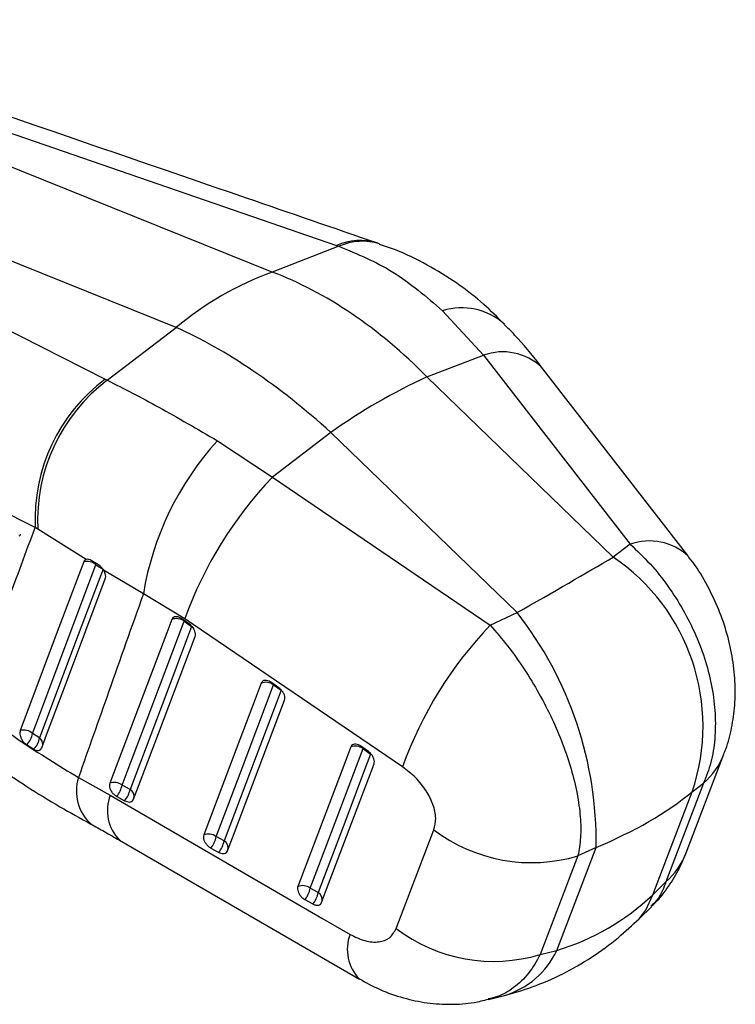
# Model space of a CAD drawing. Extents: x 29 to 402, y 25 to 290.
# Tile 24 of 24: x 375 to 402, y 187 to 225. Entities that reach past the tile are written whole.
import ezdxf

# ---------------------------------------------------------------- set-up
doc = ezdxf.new("R2010")
doc.units = 0
doc.layers.get('0').update_dxf_attribs({"linetype": 'CONTINUOUS'})

msp = doc.modelspace()

# ---------------------------------------------------------------- linework, layer by layer
at = {"color": 7, "linetype": 'CONTINUOUS'}
for p, q in [((361.466924, 224.894917), (386.853578, 216.158746)), ((384.3462, 215.127762), (360.591114, 224.677817)), ((380.611958, 212.972031), (356.856872, 222.522085)), ((356.261185, 221.889708), (377.848043, 210.959962)), ((386.945536, 216.12692), (384.3462, 215.127762)), ((386.853578, 216.158746), (386.945536, 216.12692)), ((388.522297, 216.218674), (388.412263, 216.257118)), ((390.974056, 213.620148), (392.569685, 211.891808)), ((377.926706, 210.92046), (380.611958, 212.972031)), ((390.368853, 211.045831), (392.569685, 211.891808)), ((392.569685, 211.891808), (398.274041, 204.540609)), ((397.614844, 204.044255), (390.368853, 211.045831)), ((377.848043, 210.959962), (377.926706, 210.92046)), ((386.629964, 208.887416), (384.356386, 207.150371)), ((393.875956, 201.885841), (386.629964, 208.887416)), ((382.215708, 208.564061), (384.356386, 207.150371)), ((384.356386, 207.150371), (392.829251, 201.397399)), ((375.123221, 205.196822), (373.302277, 206.1122)), ((375.22397, 205.13248), (375.123221, 205.196822)), ((377.109215, 203.95052), (375.22397, 205.13248)), ((398.274041, 204.540609), (397.614844, 204.044255)), ((377.592503, 203.734864), (377.306715, 203.909101)), ((377.489599, 203.742357), (377.765766, 203.576256)), ((379.333993, 202.618699), (377.784735, 203.537395)), ((380.94611, 201.641184), (379.333993, 202.618699)), ((392.829251, 201.397399), (393.875956, 201.885841)), ((381.125474, 201.433577), (380.831924, 201.642455)), ((380.917412, 201.548761), (381.210962, 201.339885)), ((389.418289, 195.88779), (380.94611, 201.641184)), ((384.607621, 198.955769), (384.314084, 199.164648)), ((384.39959, 199.07098), (384.693135, 198.862102)), ((375.293857, 197.01039), (375.021427, 197.182225)), ((374.789602, 196.748921), (375.066864, 196.574519)), ((388.089677, 196.477899), (387.796146, 196.686787)), ((387.881692, 196.593152), (388.175232, 196.384265)), ((400.457972, 192.543651), (401.925046, 196.380107)), ((376.808169, 195.470258), (378.039113, 194.778411)), ((378.813668, 195.010062), (378.505061, 195.179247)), ((399.156281, 190.908212), (400.687871, 194.911741)), ((401.131137, 195.245505), (399.664048, 191.409035)), ((400.687871, 194.911741), (401.131137, 195.245505)), ((378.296611, 194.735914), (378.605219, 194.56673)), ((389.171176, 189.599525), (390.639218, 193.438091)), ((378.401711, 193.039626), (387.737954, 187.635109)), ((382.474509, 193.003147), (382.165903, 193.172326)), ((381.957463, 192.728996), (382.266075, 192.559814)), ((395.417392, 188.749798), (396.948983, 192.753326)), ((396.948983, 192.753326), (396.245144, 192.424881)), ((396.245144, 192.424881), (394.775915, 188.587176)), ((386.135403, 190.996276), (385.826787, 191.165453)), ((399.664048, 191.409035), (399.156281, 190.908212)), ((385.618377, 190.722117), (385.926997, 190.55294)), ((398.620716, 189.975964), (399.099504, 190.448198)), ((394.775915, 188.587176), (395.417392, 188.749798)), ((392.7635, 186.839), (393.383316, 186.996133))]:
    msp.add_line(p, q, dxfattribs=at)
at = {"color": 8, "linetype": 'CONTINUOUS'}
for p, q in [((380.925865, 201.575683), (380.917412, 201.548761)), ((384.40804, 199.097866), (384.39959, 199.07098)), ((387.890124, 196.619989), (387.881692, 196.593152))]:
    msp.add_line(p, q, dxfattribs=at)
at = {"color": 7, "linetype": 'CONTINUOUS', "flags": 128}
for points in [[(400.53201, 204.076167), (400.514185, 204.099133), (394.827988, 211.426999)], [(377.01202, 203.855487), (376.820781, 203.347478), (376.05062, 201.301425), (374.5442, 197.2982)], [(375.021427, 197.182225), (375.213882, 197.69391), (375.983835, 199.740702), (377.489599, 203.742357)], [(377.765766, 203.576256), (377.573018, 203.064418), (376.802129, 201.017116), (375.293857, 197.01039)], [(375.376474, 196.627057), (375.566402, 197.130887), (376.338191, 199.178039), (377.852181, 203.192942)], [(380.436105, 201.615718), (380.242138, 201.103578), (379.46629, 199.055015), (378.023759, 195.246156)], [(378.505061, 195.179247), (378.699026, 195.691384), (379.474879, 197.739934), (380.917412, 201.548761)], [(381.210962, 201.339885), (381.017001, 200.82775), (380.241156, 198.77921), (378.813668, 195.010062)], [(378.948394, 194.626596), (379.142353, 195.13873), (379.918176, 197.187273), (381.345625, 200.956414)], [(383.918276, 199.137928), (383.724353, 198.625808), (382.948653, 196.577329), (381.684591, 193.239215)], [(382.165903, 193.172326), (382.35983, 193.68444), (383.135536, 195.732898), (384.39959, 199.07098)], [(384.693135, 198.862102), (384.499214, 198.34999), (383.723526, 196.301544), (382.474509, 193.003147)], [(382.609243, 192.619673), (382.803161, 193.131783), (383.578826, 195.180226), (384.827786, 198.478619)], [(387.40037, 196.660088), (387.206503, 196.148), (386.431021, 194.099654), (385.345476, 191.232298)], [(385.826787, 191.165453), (386.020661, 191.67753), (386.796146, 193.725845), (387.881692, 196.593152)], [(388.175232, 196.384265), (387.981365, 195.872193), (387.205907, 193.823894), (386.135403, 190.996276)], [(386.270152, 190.612789), (386.464006, 191.124862), (387.239425, 193.173156), (388.309854, 196.000768)], [(378.039113, 194.778411), (386.278923, 190.007831), (387.375431, 189.372948)]]:
    msp.add_lwpolyline(points, dxfattribs=at)
at = {"color": 8, "linetype": 'CONTINUOUS', "flags": 128}
for points in [[(377.489599, 203.742357), (377.489121, 203.791145), (377.487188, 203.807102)], [(381.210962, 201.339885), (381.259892, 201.298963), (381.288277, 201.269168)], [(384.693135, 198.862102), (384.74207, 198.821176), (384.770787, 198.790995)], [(398.620164, 189.975416), (398.890835, 190.30978), (399.156281, 190.908212)]]:
    msp.add_lwpolyline(points, dxfattribs=at)
at = {"color": 8, "linetype": 'CONTINUOUS'}
for centre, radius, start, end in [((387.760709, 214.188719), 2.168847, 72.5018903, 114.7244809), ((387.853812, 214.125944), 2.197469, 72.2406951, 114.4140934), ((391.721649, 211.228506), 2.505763, 48.3274425, 107.3584797), ((393.320169, 209.819227), 2.204273, 46.8580174, 109.905378), ((399.024675, 202.469442), 2.202995, 46.8118413, 109.9215745), ((375.092918, 196.751881), 0.327419, 358.1060921, 52.1421293), ((399.226203, 197.423483), 2.893504, 311.1740395, 338.8744137), ((378.45613, 194.94451), 1.729793, 162.3057805, 227.9445079), ((378.653267, 194.734271), 0.319044, 347.2631854, 59.8175168), ((379.585242, 194.193063), 1.653222, 159.2638824, 224.2459259), ((382.314103, 192.727345), 0.319056, 347.2648292, 59.817839), ((397.759116, 193.586999), 2.893492, 311.1742167, 338.8880074), ((385.974988, 190.720456), 0.319077, 347.2677252, 59.8180982), ((388.921436, 188.788126), 1.652921, 159.2793987, 224.2185904), ((392.472155, 190.109485), 3.243944, 286.3127777, 335.2193062)]:
    msp.add_arc(centre, radius, start, end, dxfattribs=at)
at = {"color": 7, "linetype": 'CONTINUOUS'}
for centre, radius, start, end in [((388.679219, 203.309775), 12.587291, 110.1352661, 129.8593573), ((399.764581, 190.452659), 22.635336, 114.525057, 125.4695665), ((381.930161, 205.50421), 6.813877, 126.8046743, 182.5856069), ((382.052756, 205.468754), 6.83706, 127.1197619, 182.8191784), ((390.801368, 200.731531), 11.621622, 137.6264132, 170.6546848), ((395.638549, 196.356429), 15.613981, 136.2669103, 160.2167407), ((377.147768, 203.363935), 0.509953, 47.9083144, 105.4382156), ((393.16439, 197.463425), 7.944424, 341.2649786, 55.9304701), ((382.544363, 192.989556), 14.406557, 359.060457, 38.1349916), ((380.617869, 201.158925), 0.491628, 52.4619713, 111.6982995), ((404.106169, 190.60528), 15.608931, 136.2584363, 160.2188304), ((384.100052, 198.681133), 0.491634, 52.4632731, 111.699521), ((374.677062, 196.805052), 0.510732, 47.6033511, 105.0783885), ((374.284743, 197.297697), 0.745679, 312.6131972, 351.0916176), ((374.540642, 197.125608), 0.761976, 313.6777256, 351.3029605), ((387.582164, 196.203315), 0.49162, 52.4634477, 111.702378), ((378.205562, 194.78939), 0.491618, 52.4674846, 111.7036476), ((377.570362, 195.348061), 0.949821, 319.8728448, 349.7622922), ((377.878969, 195.178874), 0.949821, 319.8729986, 349.7624172), ((394.439859, 198.451474), 6.291174, 232.8342672, 286.6757609), ((381.866421, 192.782475), 0.491603, 52.4686257, 111.7077119), ((381.231155, 193.34115), 0.949872, 319.8747807, 349.7621827), ((381.539853, 193.171912), 0.94977, 319.8740801, 349.7647573), ((385.52735, 190.775626), 0.491556, 52.4711623, 111.7154343), ((384.892202, 191.334141), 0.949686, 319.8756228, 349.7685363), ((385.200739, 191.164995), 0.94977, 319.8774439, 349.7675517), ((392.970637, 194.613618), 6.291028, 232.8467353, 286.676079)]:
    msp.add_arc(centre, radius, start, end, dxfattribs=at)
for centre, major_axis, ratio, start_param, end_param in [((384.397817, 198.213649), (-7.114442, 16.997896), 0.663446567, 5.256059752, 5.724247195), ((384.397817, 198.213649), (-10.870857, 14.876934), 0.47878347, 5.119821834, 5.588009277), ((386.881546, 198.611018), (14.030284, 7.613223), 0.03273236, 5.216431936, 5.565497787), ((386.881546, 198.611018), (16.208622, 0.652791), 0.484782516, 5.362882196, 5.711948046), ((388.90333, 203.895901), (-8.763894, 14.133648), 0.747318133, 2.943518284, 3.292584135)]:
    msp.add_ellipse(centre, major_axis=major_axis, ratio=ratio, start_param=start_param, end_param=end_param, dxfattribs=at)
for points, knots in [([(388.412178, 216.257507), (386.725306, 216.83764), (378.313748, 219.730461), (369.906904, 222.625085), (363.185986, 224.939215)], [0, 0, 0, 0, 0.200542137, 1, 1, 1, 1]), ([(386.945536, 216.12692), (387.660752, 215.830526), (389.11362, 215.22844), (390.34756, 214.161736), (390.974056, 213.620148)], [0, 0, 0, 0, 0.492279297, 1, 1, 1, 1]), ([(393.373933, 213.096893), (393.11501, 213.359535), (392.541163, 213.941622), (391.533195, 214.710661), (390.381191, 215.418205), (389.36821, 215.921128), (388.726219, 216.132334), (388.51806, 216.200815)], [0, 0, 0, 0, 0.188572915, 0.417930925, 0.650557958, 0.886696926, 1, 1, 1, 1]), ([(394.827436, 211.425083), (394.808172, 211.450705), (394.474348, 211.894708), (393.998367, 212.466351), (393.512342, 212.954691), (393.376953, 213.090725)], [0, 0, 0, 0, 0.04231213, 0.733222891, 1, 1, 1, 1]), ([(377.926706, 210.92046), (378.580312, 210.588499), (379.908025, 209.914163), (381.438602, 209.018704), (382.215708, 208.564061)], [0, 0, 0, 0, 0.492279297, 1, 1, 1, 1]), ([(372.58536, 198.34077), (373.076071, 199.664965), (373.922535, 201.949168), (374.767921, 204.235795), (375.123221, 205.196822)], [0, 0, 0, 0, 0.579718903, 1, 1, 1, 1]), ([(374.503646, 204.862907), (374.520598, 204.874602), (374.546336, 204.892358), (374.553724, 204.91987), (374.556246, 204.929262)], [0, 0, 0, 0, 0.658605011, 1, 1, 1, 1]), ([(398.274041, 204.540609), (398.536596, 204.293163), (399.0617, 203.798277), (399.755777, 202.927227), (400.356931, 201.989607), (400.849787, 201.003457), (401.22484, 199.987679), (401.479503, 198.959335), (401.60151, 197.940135), (401.586053, 196.960245), (401.440354, 196.043094), (401.23421, 195.511369), (401.131137, 195.245505)], [0, 0, 0, 0, 0.101434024, 0.20286553, 0.302211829, 0.401556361, 0.500079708, 0.598601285, 0.699298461, 0.799995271, 0.899996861, 1, 1, 1, 1]), ([(401.914716, 196.384144), (401.942662, 196.447795), (402.085479, 196.773083), (402.235629, 197.410936), (402.36322, 198.292798), (402.368401, 199.226949), (402.259896, 200.188785), (402.031588, 201.162607), (401.691195, 202.124831), (401.225637, 203.056565), (400.832161, 203.711963), (400.563028, 204.025535), (400.523045, 204.07212)], [0, 0, 0, 0, 0.025788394, 0.131789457, 0.242141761, 0.356739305, 0.476303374, 0.596840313, 0.720536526, 0.846028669, 0.977125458, 1, 1, 1, 1]), ([(377.109215, 203.95052), (377.090002, 203.942482), (377.04735, 203.924639), (377.024549, 203.880011), (377.01202, 203.855487)], [0, 0, 0, 0, 0.4504740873, 1, 1, 1, 1]), ([(377.306715, 203.909101), (377.275973, 203.924734), (377.212314, 203.957107), (377.146422, 203.959977), (377.114775, 203.951934), (377.109215, 203.95052)], [0, 0, 0, 0, 0.434979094, 0.900737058, 1, 1, 1, 1]), ([(377.784735, 203.537395), (377.759463, 203.573488), (377.708927, 203.645665), (377.637604, 203.706285), (377.598646, 203.730971), (377.592503, 203.734864)], [0, 0, 0, 0, 0.457276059, 0.914428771, 1, 1, 1, 1]), ([(377.852181, 203.192942), (377.859279, 203.221703), (377.873889, 203.2809), (377.854466, 203.394123), (377.817642, 203.482513), (377.789935, 203.528722), (377.784735, 203.537395)], [0, 0, 0, 0, 0.29763833, 0.6126208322, 0.9272953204, 1, 1, 1, 1]), ([(379.333993, 202.618699), (378.882662, 201.343398), (378.039651, 198.961346), (377.198831, 196.577734), (376.808169, 195.470258)], [0, 0, 0, 0, 0.5353791, 1, 1, 1, 1]), ([(380.831924, 201.642455), (380.802434, 201.661038), (380.737373, 201.702036), (380.634339, 201.729653), (380.538764, 201.722076), (380.469616, 201.68149), (380.446276, 201.635681), (380.436105, 201.615718)], [0, 0, 0, 0, 0.180173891, 0.397500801, 0.61480951, 0.832135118, 1, 1, 1, 1]), ([(381.345625, 200.956414), (381.345776, 200.956817), (381.356337, 200.985006), (381.365417, 201.05015), (381.341871, 201.161794), (381.283942, 201.275284), (381.207204, 201.36951), (381.149318, 201.414886), (381.125474, 201.433577)], [0, 0, 0, 0, 0.003081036, 0.215174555, 0.427266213, 0.639359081, 0.851446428, 1, 1, 1, 1]), ([(392.829251, 201.397399), (393.059519, 201.131314), (393.520049, 200.59915), (394.158668, 199.696085), (394.737035, 198.74531), (395.241187, 197.765681), (395.66141, 196.775979), (395.993426, 195.79229), (396.22508, 194.836388), (396.348617, 193.936737), (396.366205, 193.113851), (396.285498, 192.654539), (396.245144, 192.424881)], [0, 0, 0, 0, 0.101434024, 0.20286553, 0.302211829, 0.401556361, 0.500079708, 0.598601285, 0.699298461, 0.799995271, 0.899996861, 1, 1, 1, 1]), ([(384.314084, 199.164648), (384.28459, 199.183235), (384.219529, 199.224235), (384.116495, 199.251848), (384.020926, 199.244284), (383.951789, 199.203688), (383.928448, 199.157888), (383.918276, 199.137928)], [0, 0, 0, 0, 0.180194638, 0.397505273, 0.61482118, 0.832135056, 1, 1, 1, 1]), ([(384.827786, 198.478617), (384.834925, 198.508946), (384.849202, 198.569604), (384.824203, 198.682651), (384.767258, 198.795784), (384.690293, 198.890845), (384.631945, 198.936667), (384.607621, 198.955769)], [0, 0, 0, 0, 0.212095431, 0.424190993, 0.63628616, 0.848377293, 1, 1, 1, 1]), ([(372.58536, 198.34077), (373.21817, 197.857038), (374.498161, 196.878589), (376.032424, 195.943203), (376.808169, 195.470258)], [0, 0, 0, 0, 0.494385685, 1, 1, 1, 1]), ([(374.5442, 197.2982), (374.537447, 197.272349), (374.522788, 197.216236), (374.536076, 197.105877), (374.579883, 196.985037), (374.651293, 196.871452), (374.726125, 196.79294), (374.774036, 196.759716), (374.789602, 196.748921)], [0, 0, 0, 0, 0.160468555, 0.348325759, 0.536017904, 0.723282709, 0.910096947, 1, 1, 1, 1]), ([(375.066864, 196.574519), (375.099148, 196.557817), (375.16489, 196.523805), (375.257735, 196.51927), (375.333069, 196.551851), (375.365637, 196.598546), (375.376316, 196.626639), (375.376474, 196.627057)], [0, 0, 0, 0, 0.242009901, 0.492830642, 0.744211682, 0.996197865, 1, 1, 1, 1]), ([(387.796146, 196.686787), (387.766652, 196.705375), (387.701589, 196.746379), (387.598559, 196.773997), (387.502997, 196.766435), (387.433869, 196.725846), (387.410537, 196.680047), (387.40037, 196.660088)], [0, 0, 0, 0, 0.180203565, 0.397522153, 0.614835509, 0.832147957, 1, 1, 1, 1]), ([(388.309854, 196.000768), (388.316777, 196.029386), (388.331002, 196.088188), (388.308371, 196.198777), (388.25306, 196.312099), (388.175805, 196.409804), (388.115746, 196.457288), (388.089677, 196.477899)], [0, 0, 0, 0, 0.201078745, 0.413164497, 0.625250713, 0.837336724, 1, 1, 1, 1]), ([(373.622421, 195.904196), (374.009236, 195.642862), (374.788553, 195.116351), (376.020358, 194.362968), (376.888667, 193.882461), (377.29558, 193.657283)], [0, 0, 0, 0, 0.343691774, 0.692436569, 1, 1, 1, 1]), ([(390.639218, 193.438091), (390.674596, 193.583966), (390.745383, 193.875848), (390.626735, 194.419794), (390.352216, 194.966948), (389.939313, 195.488363), (389.594454, 195.752738), (389.418289, 195.88779)], [0, 0, 0, 0, 0.197326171, 0.394833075, 0.589882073, 0.790498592, 1, 1, 1, 1]), ([(378.023759, 195.246156), (378.016746, 195.216874), (378.00249, 195.15734), (378.026041, 195.045923), (378.081887, 194.932218), (378.1665, 194.828326), (378.243667, 194.76622), (378.287996, 194.740845), (378.296611, 194.735914)], [0, 0, 0, 0, 0.185824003, 0.377792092, 0.569761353, 0.761728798, 0.953697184, 1, 1, 1, 1]), ([(378.605219, 194.56673), (378.63189, 194.553953), (378.694741, 194.523842), (378.790897, 194.511132), (378.878569, 194.533911), (378.927838, 194.580029), (378.944021, 194.61669), (378.948394, 194.626596)], [0, 0, 0, 0, 0.179465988, 0.422921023, 0.666396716, 0.909861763, 1, 1, 1, 1]), ([(377.283553, 193.663855), (377.464805, 193.566705), (377.837683, 193.366848), (378.208819, 193.143527), (378.399548, 193.02876)], [0, 0, 0, 0, 0.486092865, 1, 1, 1, 1]), ([(381.684591, 193.239215), (381.677581, 193.209934), (381.663328, 193.150405), (381.686886, 193.038993), (381.742737, 192.925293), (381.82735, 192.821405), (381.904517, 192.7593), (381.948848, 192.733927), (381.957463, 192.728996)], [0, 0, 0, 0, 0.185817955, 0.377788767, 0.569761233, 0.7617248, 0.953696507, 1, 1, 1, 1]), ([(382.266075, 192.559814), (382.292706, 192.547053), (382.355519, 192.516956), (382.45165, 192.504205), (382.539342, 192.526946), (382.588657, 192.573053), (382.604856, 192.609738), (382.609243, 192.619673)], [0, 0, 0, 0, 0.179198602, 0.422667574, 0.666132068, 0.909590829, 1, 1, 1, 1]), ([(399.090686, 190.456532), (399.142684, 190.502712), (399.400218, 190.731429), (399.774858, 191.23112), (400.186358, 191.882695), (400.368065, 192.343129), (400.448412, 192.546726)], [0, 0, 0, 0, 0.082533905, 0.408768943, 0.738567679, 1, 1, 1, 1]), ([(385.345476, 191.232298), (385.338474, 191.203074), (385.324226, 191.143608), (385.347718, 191.032281), (385.403524, 190.918581), (385.488108, 190.814675), (385.565317, 190.752493), (385.609705, 190.727081), (385.618377, 190.722117)], [0, 0, 0, 0, 0.185508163, 0.377478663, 0.569449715, 0.761418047, 0.953389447, 1, 1, 1, 1]), ([(385.926997, 190.55294), (385.931279, 190.550645), (385.971424, 190.529128), (386.049263, 190.50199), (386.148459, 190.501674), (386.228869, 190.537363), (386.256457, 190.587769), (386.270152, 190.612789)], [0, 0, 0, 0, 0.029081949, 0.272688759, 0.516296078, 0.759903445, 1, 1, 1, 1]), ([(393.383316, 186.996133), (393.745441, 187.099388), (394.523025, 187.321106), (395.661992, 187.819804), (396.785018, 188.464935), (397.777052, 189.186155), (398.356463, 189.728579), (398.620716, 189.975964)], [0, 0, 0, 0, 0.185734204, 0.398823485, 0.610700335, 0.822450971, 1, 1, 1, 1]), ([(387.375431, 189.372948), (387.569772, 189.2774), (387.95887, 189.086099), (388.500415, 189.048742), (388.945902, 189.204563), (389.094867, 189.465736), (389.171176, 189.599525)], [0, 0, 0, 0, 0.2534143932, 0.5073717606, 0.747644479, 1, 1, 1, 1]), ([(387.742015, 187.639355), (388.005275, 187.495576), (388.554015, 187.195882), (389.442436, 186.887221), (390.370039, 186.689757), (391.292631, 186.634158), (392.095206, 186.682904), (392.571739, 186.805868), (392.755989, 186.853411)], [0, 0, 0, 0, 0.171726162, 0.357947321, 0.539805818, 0.717032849, 0.890591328, 1, 1, 1, 1])]:
    msp.add_open_spline(points, degree=3, knots=knots, dxfattribs=at)
at = {"color": 8, "linetype": 'CONTINUOUS'}
for points, knots in [([(399.664048, 191.409035), (399.580965, 191.185296), (399.441936, 190.810898), (399.1854, 190.565), (399.08217, 190.46605)], [0, 0, 0, 0, 0.597598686, 1, 1, 1, 1]), ([(394.775915, 188.587176), (394.633886, 188.336018), (394.345429, 187.825922), (393.767862, 187.292393), (393.230942, 186.961487), (392.873223, 186.887015), (392.753978, 186.86219)], [0, 0, 0, 0, 0.288844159, 0.586635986, 0.862205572, 1, 1, 1, 1])]:
    msp.add_open_spline(points, degree=3, knots=knots, dxfattribs=at)

doc.saveas('drawing.dxf')
